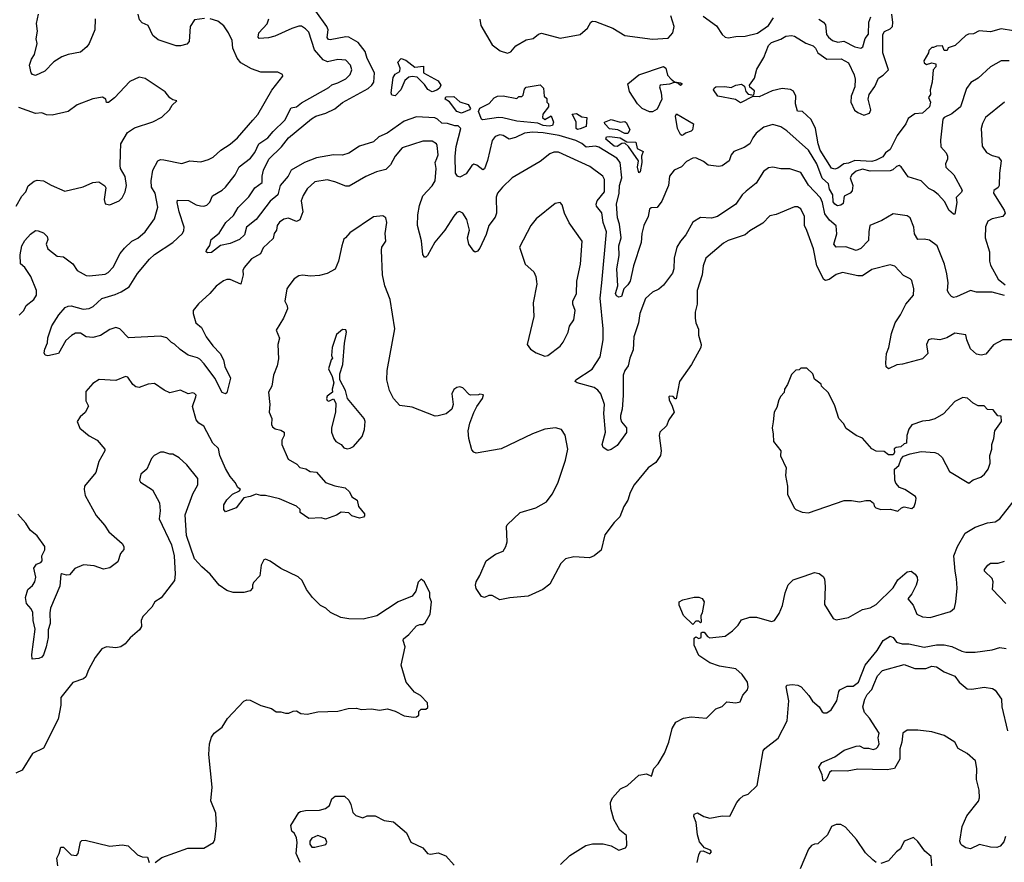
# Model space of a CAD drawing. Extents: x 1892934 to 2008621, y 567149 to 683290.
# Tile 41 of 256: x 1953221 to 1959605, y 596097 to 601560. Entities that reach past the tile are written whole.
import ezdxf

# ---------------------------------------------------------------- set-up
doc = ezdxf.new("R2010")
doc.units = 0

msp = doc.modelspace()

# ---------------------------------------------------------------- linework, layer by layer
at = {"layer": '0CON20XD'}
for points in [[(1953217.8, 599645), (1953247.8, 599675), (1953263.9, 599706.1), (1953314.2, 599745.8), (1953330.8, 599775), (1953330, 599805), (1953294.4, 599895), (1953255, 599954.5), (1953227.1, 599977.1), (1953224.4, 600035), (1953234.7, 600095), (1953255, 600128.5), (1953291.3, 600168.7), (1953325, 600192.5), (1953342.3, 600192.3), (1953375, 600178.8), (1953400, 600155), (1953403.3, 600135), (1953394.2, 600105), (1953403.8, 600075), (1953465, 600028), (1953505, 600022), (1953565, 599976.7), (1953593.8, 599935), (1953651.7, 599901.7), (1953675, 599899.2), (1953775, 599910), (1953795, 599920.6), (1953826.7, 599955), (1953873.1, 600045), (1953900.5, 600079.5), (1953949.2, 600125), (1953986.5, 600143.5), (1954034.3, 600185), (1954095, 600268.8), (1954116.9, 600345), (1954099.6, 600435), (1954075.3, 600475.3), (1954072.9, 600515), (1954085.6, 600584.4), (1954118, 600645), (1954135, 600654.3), (1954155, 600652.2), (1954273, 600627), (1954325, 600644.3), (1954395, 600638.1), (1954446.2, 600653.8), (1954475, 600668.1), (1954525, 600714.6), (1954585, 600752.7), (1954634.5, 600795), (1954731.9, 600908.1), (1954765, 600946), (1954856.7, 601103.3), (1954926.7, 601195), (1954925.9, 601205.9), (1954895, 601220), (1954785, 601220.8), (1954725, 601241.9), (1954655, 601280.6), (1954630.3, 601310.3), (1954604.3, 601375), (1954598.8, 601425), (1954575.6, 601475.6), (1954545, 601520), (1954505, 601550), (1954455.7, 601565.7)], [(1953711.2, 601565), (1953708.6, 601495), (1953672, 601405), (1953656, 601385), (1953615, 601349.2), (1953535, 601334.3), (1953495, 601318.6), (1953442.6, 601287.4), (1953385, 601227.5), (1953325, 601198), (1953305, 601203.8), (1953295.9, 601215.9), (1953285.7, 601265), (1953297.9, 601305), (1953316.5, 601335), (1953335.8, 601405), (1953328.9, 601435), (1953337.1, 601485), (1953331.2, 601535), (1953344.5, 601595)], [(1955925, 600659.2), (1955935.5, 600685), (1955928.9, 600745), (1955922.9, 600755), (1955895, 600771.9), (1955835, 600773.5), (1955701.3, 600728.7), (1955655, 600674.3), (1955625, 600619.2), (1955595, 600589.4), (1955535, 600573.3), (1955465, 600544.4), (1955358.5, 600481.5), (1955335, 600481.8), (1955265, 600510), (1955215, 600520.9), (1955135, 600510), (1955085.4, 600464.6), (1955059.4, 600420.6), (1955046.5, 600385), (1955057.1, 600315), (1955038.4, 600261.6), (1955015, 600252.1), (1954965, 600273.1), (1954933.5, 600266.5), (1954905, 600247.5), (1954890.6, 600225), (1954885.7, 600195), (1954870.4, 600175), (1954865, 600140.8), (1954799, 600081), (1954782.5, 600042.5), (1954725, 600010.5), (1954676.6, 599953.4), (1954667.9, 599935), (1954670.3, 599905), (1954656.2, 599845), (1954585, 599876.5), (1954565, 599876.5), (1954542.9, 599867.1), (1954495, 599833.1), (1954454.6, 599785.4), (1954381.2, 599718.8), (1954346.5, 599675), (1954346.5, 599655), (1954363.5, 599595), (1954400.6, 599565), (1954431.2, 599505), (1954474.7, 599444.7), (1954521.5, 599395), (1954543.5, 599355), (1954551.1, 599311.1), (1954587.8, 599235), (1954565, 599141.2), (1954555, 599133.8), (1954535, 599143.3), (1954486.1, 599236.1), (1954418.5, 599328.5), (1954388.9, 599358.9), (1954375, 599368.9), (1954314.2, 599385), (1954261.1, 599421.1), (1954225, 599456.5), (1954205, 599466.9), (1954175, 599497.8), (1954135, 599507.5), (1953927.1, 599497.1), (1953870, 599555), (1953845, 599564.6), (1953805, 599550.9), (1953745, 599512.7), (1953695, 599500), (1953653.5, 599503.5), (1953615, 599528.8), (1953582.3, 599527.7), (1953556.4, 599513.6), (1953519.7, 599480.3), (1953472.5, 599395), (1953405, 599380), (1953386.1, 599386.1), (1953380.8, 599400.8), (1953384.4, 599424.4), (1953401.4, 599465), (1953405, 599497.5), (1953430, 599575), (1953474.3, 599645.7), (1953516.9, 599693.1), (1953535, 599703.3), (1953554.5, 599705.5), (1953633.3, 599683.3), (1953672.9, 599687.1), (1953698.9, 599701.1), (1953755, 599753.5), (1953841.4, 599778.6), (1953879.2, 599795), (1953931.2, 599828.8), (1953985.7, 599915), (1954062, 600008), (1954095, 600036.9), (1954214.2, 600115.8), (1954276.3, 600173.7), (1954286.2, 600193.8), (1954287.5, 600215), (1954255, 600314), (1954241.4, 600375), (1954245, 600390), (1954315, 600387.3), (1954365, 600358.9), (1954392.6, 600352.6), (1954415, 600350.6), (1954435, 600357.5), (1954453.7, 600376.3), (1954472.4, 600417.6), (1954535, 600455.6), (1954555, 600474.4), (1954618.8, 600555), (1954645, 600605.6), (1954718.5, 600661.5), (1954745, 600698.1), (1954772.7, 600755), (1954831.1, 600795), (1954863.8, 600835), (1954941.4, 600908.6), (1954981.3, 600988.7), (1955015, 600994.3), (1955049.4, 601020.6), (1955225, 601120.6), (1955245, 601138.1), (1955285, 601150), (1955335, 601175.7), (1955364.4, 601205), (1955375.4, 601235.4), (1955365.4, 601265.4), (1955335, 601296.9), (1955285, 601301.1), (1955216.4, 601286.4), (1955189.1, 601299.1), (1955133.1, 601365), (1955095, 601479.2), (1955075, 601501.4), (1955047.4, 601517.4), (1955031.3, 601518.7), (1954986.6, 601503.4), (1954875, 601453.3), (1954835, 601443.3), (1954775, 601438.6), (1954767.8, 601447.8), (1954771.8, 601475), (1954825, 601532.7), (1954836.5, 601565)], [(1954418.8, 601568.8), (1954355, 601560), (1954326.2, 601515), (1954321.1, 601418.9), (1954305, 601402.2), (1954265, 601391.5), (1954235, 601390.8), (1954118.7, 601428.7), (1954085, 601458), (1954055, 601523.3), (1954015, 601540.8), (1953998.7, 601558.7), (1953989.4, 601595)], [(1954691.8, 600215), (1954678.6, 600165), (1954645.7, 600134.3), (1954585, 600110), (1954524.1, 600095.9), (1954465, 600050), (1954438.3, 600048.3), (1954430, 600055), (1954432.5, 600065), (1954453.9, 600096.1), (1954462.5, 600135), (1954514.5, 600175.5), (1954558.6, 600245), (1954608.3, 600291.7), (1954637.3, 600342.7), (1954707.9, 600412.1), (1954745, 600471.1), (1954794.3, 600505), (1954792.5, 600545), (1954801.2, 600585), (1954836.9, 600655), (1954918.9, 600735), (1954965, 600793.2), (1955112.8, 600917.2), (1955141.1, 600935), (1955205.6, 600954.4), (1955265, 600981.9), (1955315, 601023.3), (1955481.1, 601115), (1955504.5, 601135), (1955516.9, 601155), (1955522.5, 601215), (1955475, 601308.9), (1955461.5, 601355), (1955415, 601412.4), (1955355, 601446.8), (1955335, 601449.4), (1955235, 601428.7), (1955222.6, 601432.6), (1955214.8, 601445), (1955220.7, 601495), (1955213, 601515), (1955141.7, 601615)], [(1956204.3, 601564.3), (1956211.9, 601521.9), (1956285, 601398), (1956337.3, 601357.3), (1956385, 601344.2), (1956405, 601351.2), (1956438.3, 601391.7), (1956505, 601429.6), (1956551.3, 601438.7), (1956585, 601465.8), (1956605, 601472), (1956725, 601441.4), (1956855, 601463.3), (1956902.5, 601505), (1956923.3, 601545), (1956935, 601550), (1956955, 601548.8), (1957066.2, 601505), (1957145, 601458.6), (1957323.8, 601433.8), (1957425, 601439.5), (1957456, 601474), (1957464.6, 601515), (1957443.1, 601585)], [(1957653.5, 601583.5), (1957739.4, 601519.4), (1957775, 601464.4), (1957795, 601446.7), (1957815, 601442.3), (1957865, 601450.6), (1957925, 601453.2), (1958005, 601471.8), (1958076.9, 601523.1), (1958108.7, 601571.3)], [(1959665, 601488.8), (1959585, 601501.2), (1959515, 601482.5), (1959441.7, 601488.3), (1959405, 601467.5), (1959373.6, 601466.4), (1959355, 601457.5), (1959286.1, 601393.9), (1959241.7, 601378.3), (1959235, 601360), (1959215, 601360), (1959205, 601390), (1959165, 601387.5), (1959145, 601380), (1959135, 601380), (1959115, 601360), (1959112.5, 601345), (1959083, 601293), (1959085, 601280), (1959100.7, 601270.7), (1959135, 601280), (1959160, 601275), (1959160, 601255), (1959142.5, 601235), (1959136, 601155), (1959124.2, 601105.8), (1959126, 601075), (1959114, 601055), (1959127.1, 601025), (1959119.5, 600995), (1959075.4, 600954.6), (1959025, 600949.5), (1958981, 600919), (1958965.8, 600884.2), (1958911.1, 600808.9), (1958865, 600719.6), (1958835, 600696.2), (1958818.2, 600671.8), (1958775, 600648.5), (1958745, 600641.2), (1958635, 600647.1), (1958595, 600629.7), (1958565, 600624.7), (1958525, 600596.9), (1958505, 600590.9), (1958485, 600596.7), (1958410.9, 600715), (1958397.4, 600755), (1958380, 600855), (1958352.5, 600912.5), (1958297.5, 600965), (1958265, 600966.7), (1958251.4, 601015), (1958253.3, 601065), (1958237.8, 601097.8), (1958217.9, 601107.9), (1958165, 601113.1), (1958100.5, 601099.5), (1958015, 601059.4), (1957975, 601062.5), (1957895, 601020.8), (1957862.6, 601042.6), (1957747.5, 601065), (1957718.8, 601105), (1957723.3, 601116.7), (1957735, 601124), (1957793.2, 601126.8), (1957835, 601120), (1957865, 601135.6), (1957902, 601142), (1957919.5, 601129.5), (1957930, 601095), (1957945, 601077.5), (1957980, 601070), (1957985, 601100), (1957955, 601122.5), (1957952.5, 601135), (1957985, 601180), (1958000.6, 601239.4), (1958045.4, 601314.6), (1958075, 601392), (1958095, 601412.9), (1958155.6, 601434.4), (1958187.5, 601452.5), (1958225, 601457.5), (1958245, 601452.5), (1958318.8, 601408.8), (1958365, 601391.6), (1958381.2, 601375), (1958395, 601344.5), (1958453.7, 601303.7), (1958546.3, 601306.3), (1958595, 601280.9), (1958632.1, 601202.1), (1958637.9, 601175), (1958636.2, 601123.8), (1958610.9, 601065), (1958609.6, 601025), (1958633.8, 600973.8), (1958655, 600957.5), (1958695, 600941.4), (1958730.8, 600955), (1958740, 600975), (1958721.8, 601045), (1958729.6, 601075), (1958765, 601126.7), (1958788.1, 601181.9), (1958819.5, 601200.5), (1958853.1, 601235), (1958817.6, 601345), (1958816.3, 601463.7), (1958827.2, 601482.8), (1958865, 601500.3), (1958879.1, 601515), (1958882.5, 601542.5), (1958875.7, 601595)], [(1958402.6, 601562.6), (1958433.1, 601545), (1958446.6, 601526.6), (1958452.5, 601465), (1958465, 601446.4), (1958491.9, 601425), (1958525, 601414.7), (1958565, 601420.7), (1958635, 601384.5), (1958675, 601375.8), (1958686.9, 601385), (1958702, 601438), (1958723.6, 601466.4), (1958727.3, 601545), (1958740.3, 601579.7)], [(1955655, 601067.5), (1955635, 601070), (1955630, 601085), (1955641.9, 601185), (1955655, 601206.2), (1955686, 601225), (1955688.8, 601245), (1955672.5, 601285), (1955695, 601307.5), (1955725, 601297.5), (1955783, 601253), (1955838.3, 601258.3), (1955840, 601215), (1955935, 601163.3), (1955952.5, 601135), (1955943, 601117), (1955925, 601102.5), (1955895, 601092.5), (1955867, 601107), (1955845, 601140), (1955798.3, 601188.3), (1955765, 601192.5), (1955745, 601188), (1955718.8, 601165), (1955692.5, 601105), (1955655, 601067.5)], [(1959635.5, 601294.5), (1959585, 601294.4), (1959516, 601255), (1959435, 601180.8), (1959388, 601152), (1959360, 601115), (1959320.7, 600995), (1959265, 600948.9), (1959215, 600926.4), (1959205.6, 600915), (1959190.7, 600779.3), (1959193.1, 600735), (1959227.1, 600697.1), (1959236.5, 600675), (1959237.5, 600655), (1959224.5, 600625), (1959225.6, 600605), (1959276.5, 600555), (1959331.4, 600455), (1959327.4, 600442.6), (1959293.3, 600406.7), (1959297.5, 600375), (1959285, 600300), (1959275, 600298.8), (1959245, 600326.2), (1959218.9, 600378.9), (1959176.7, 600426.7), (1959145, 600451.4), (1959115, 600465.6), (1959065.2, 600515.2), (1958981.7, 600541.7), (1958936.8, 600606.8), (1958923.9, 600613.9), (1958905, 600609.2), (1958882.2, 600587.8), (1958865, 600581.3), (1958735, 600577.6), (1958685, 600590.4), (1958645, 600577.8), (1958616.4, 600555), (1958605.5, 600535), (1958622.2, 600485), (1958619.4, 600450.6), (1958605.6, 600435), (1958566.7, 600415), (1958560.8, 600369.2), (1958545, 600358.1), (1958524.2, 600354.2), (1958505, 600363.5), (1958495, 600378.6), (1958494, 600425), (1958471, 600461), (1958464.6, 600495), (1958425, 600533.2), (1958389, 600625), (1958335, 600713.2), (1958195, 600839.1), (1958155.2, 600865.2), (1958105, 600880.6), (1958045, 600862.9), (1957996.2, 600825), (1957974.1, 600795), (1957955, 600754.4), (1957918.1, 600731.9), (1957851.4, 600705), (1957834.5, 600685), (1957820.4, 600645), (1957775, 600612.9), (1957755, 600607.5), (1957685, 600617.1), (1957655, 600640), (1957605, 600664.4), (1957585, 600661.8), (1957545, 600640.6), (1957512.8, 600607.2), (1957465, 600583.5), (1957435, 600545.6), (1957428.6, 600485), (1957385.4, 600384.6), (1957355, 600342), (1957315, 600340), (1957305, 600331.2), (1957296.9, 600285), (1957268, 600225), (1957255.4, 600175), (1957250.4, 600115), (1957201.6, 599965), (1957178.8, 599865), (1957165, 599840.4), (1957138.2, 599815), (1957123.6, 599766.4), (1957105, 599761.5), (1957089.8, 599769.7), (1957083.8, 599785), (1957099.1, 599835), (1957092.2, 599945), (1957107.8, 600032.2), (1957106.1, 600093.9), (1957119.8, 600145), (1957110.7, 600235), (1957097.5, 600275), (1957090.6, 600365), (1957107.2, 600435), (1957109.4, 600485), (1957124.4, 600535.6), (1957114.7, 600635), (1957092.8, 600662.8), (1956975, 600734.3), (1956955, 600739.4), (1956895, 600732.8), (1956865, 600756.6), (1956825.9, 600775.9), (1956718.6, 600808.6), (1956615, 600826.4), (1956545, 600830), (1956495, 600823.8), (1956435, 600795.9), (1956395, 600785.4), (1956355, 600809.4), (1956335, 600812.9), (1956305, 600802.5), (1956284, 600776), (1956255, 600646.7), (1956235, 600594), (1956225, 600586), (1956185, 600617.5), (1956165, 600623.1), (1956152.2, 600615), (1956115, 600560), (1956075, 600540), (1956060, 600545), (1956047.1, 600565), (1956043.6, 600675), (1956051.4, 600738.6), (1956081.8, 600855), (1956065, 600872.5), (1956042.4, 600872.4), (1955995, 600886.7), (1955958.3, 600888.3), (1955931.1, 600915), (1955913.5, 600923.5), (1955795, 600930), (1955715, 600901.7), (1955604, 600825), (1955548.8, 600801.2), (1955515, 600767.5), (1955425, 600739.2), (1955356.1, 600693.9), (1955315, 600682.9), (1955255, 600684.6), (1955146.2, 600665), (1955067.5, 600635), (1954981.2, 600585), (1954962, 600545), (1954909.6, 600485), (1954895.8, 600425), (1954845, 600383.1), (1954754.6, 600265), (1954691.8, 600215)], [(1957325, 600962.5), (1957305, 600963.8), (1957257.5, 600985), (1957226.2, 601015), (1957174.4, 601095), (1957163.8, 601145), (1957235, 601202.9), (1957395, 601256.2), (1957410, 601245), (1957420.3, 601200.3), (1957444.3, 601174.3), (1957466.7, 601156.7), (1957505, 601151.2), (1957516, 601145), (1957515, 601140), (1957505, 601132.5), (1957488.3, 601148.3), (1957465, 601153.3), (1957435, 601142.2), (1957373.8, 601135), (1957369.2, 601125), (1957380.8, 601085), (1957384.2, 601045), (1957355, 600980), (1957325, 600962.5)], [(1953198, 600352), (1953235.7, 600415), (1953261.9, 600445), (1953276.4, 600483.6), (1953315.7, 600514.3), (1953335, 600520.8), (1953375, 600515.7), (1953425, 600487.1), (1953515, 600449.4), (1953633.4, 600476.6), (1953695, 600504), (1953735, 600508), (1953773.9, 600483.9), (1953780.5, 600470.5), (1953768.8, 600395), (1953776.1, 600366.1), (1953805, 600360), (1953866.2, 600385), (1953885.8, 600405), (1953906, 600445), (1953914.4, 600485), (1953905, 600542.5), (1953876, 600595), (1953872, 600615), (1953875.7, 600694.3), (1953877.5, 600755), (1953920.3, 600829.7), (1953965, 600858), (1954085, 600898), (1954142.3, 600927.7), (1954192.5, 600975), (1954210, 601005), (1954240, 601035), (1954215, 601040), (1954195, 601052.5), (1954165, 601092.5), (1954035, 601178.6), (1953995, 601187.5), (1953935, 601158.8), (1953835.7, 601054.3), (1953797, 601023), (1953783.6, 601023.6), (1953780, 601045), (1953758.3, 601058.3), (1953695, 601046.2), (1953595, 601008), (1953535, 600965.6), (1953431.9, 600941.9), (1953395, 600944.2), (1953365, 600956), (1953325, 600952.9), (1953215, 600991.5)], [(1956655, 600868.9), (1956615.2, 600874.8), (1956580, 600890), (1956445, 600902.2), (1956354, 600924), (1956325, 600926.2), (1956225, 600911.1), (1956215, 600916.2), (1956196.2, 600965), (1956205, 600987.5), (1956265, 601017.5), (1956297, 601053), (1956320, 601065), (1956355, 601067.5), (1956445, 601050), (1956458.3, 601061.7), (1956477, 601063), (1956485, 601070), (1956495, 601110), (1956505, 601122.5), (1956595, 601137.5), (1956617, 601117), (1956622.5, 601065), (1956638.3, 601048.3), (1956640, 601025), (1956650, 601015), (1956650, 600995), (1956613, 600947), (1956610, 600925), (1956626.4, 600913.6), (1956666.4, 600936.4), (1956681.4, 600895), (1956675, 600873.6), (1956655, 600868.9)], [(1956085, 600953.6), (1956056.2, 600965), (1956008, 601028), (1955980, 601045), (1955985, 601060), (1956035, 601062.5), (1956075, 601027.5), (1956129.3, 601009.3), (1956143.3, 600985), (1956136.7, 600975), (1956085, 600953.6)], [(1959605, 601026.2), (1959482.5, 600925), (1959462.4, 600887.6), (1959455.6, 600855), (1959460.7, 600740.7), (1959488.9, 600698.9), (1959525, 600679.1), (1959568, 600668), (1959584.3, 600645), (1959572.7, 600565), (1959571.4, 600485), (1959565, 600472), (1959537.9, 600452.1), (1959534.3, 600435), (1959603.3, 600325), (1959609.5, 600305), (1959595, 600283.6), (1959525, 600268.9), (1959496.9, 600253.1), (1959482.9, 600217.1), (1959479.6, 600145), (1959509.3, 600055), (1959508.8, 599995), (1959515, 599968), (1959565, 599877.5), (1959611.3, 599841.3)], [(1956837.5, 600847.5), (1956829.2, 600855), (1956828.1, 600898.1), (1956803.3, 600946.7), (1956831.7, 600951.7), (1956865, 600930), (1956897.5, 600925), (1956895, 600866.7), (1956855, 600852.2), (1956837.5, 600847.5)], [(1957515, 600810), (1957505, 600816.7), (1957486.9, 600855), (1957473.3, 600935), (1957480, 600950), (1957589.4, 600885), (1957583.3, 600845), (1957575, 600836.7), (1957537.5, 600825), (1957525, 600813.8), (1957515, 600810)], [(1957165, 600822.5), (1957145, 600822.5), (1957100, 600845), (1957045, 600853.3), (1957013.9, 600883.9), (1957012.5, 600895), (1957055, 600912), (1957113.9, 600896.1), (1957145, 600900), (1957155, 600892.5), (1957176.7, 600845), (1957165, 600822.5)], [(1957235, 600567.5), (1957225.7, 600605), (1957232.9, 600645), (1957168.8, 600738.8), (1957145, 600760), (1957125, 600757.5), (1957095, 600738.1), (1957075, 600741.1), (1957022, 600785), (1957025, 600800), (1957045, 600803.3), (1957113.3, 600793.3), (1957158.3, 600768.3), (1957215, 600766.7), (1957225.5, 600725.5), (1957264.3, 600705), (1957252.2, 600675), (1957255.6, 600635), (1957245, 600573.8), (1957235, 600567.5)], [(1959605, 599772.5), (1959525, 599794.3), (1959425, 599794.3), (1959385, 599804.5), (1959295, 599764), (1959275, 599760), (1959262.5, 599765), (1959244.3, 599784.3), (1959236.7, 599805), (1959241.4, 599855), (1959232, 599912), (1959217.1, 599975), (1959170, 600095), (1959119.8, 600129.8), (1959085, 600136.9), (1959045, 600134.2), (1959022.7, 600172.7), (1959017.8, 600215), (1958995, 600276.2), (1958975, 600288), (1958885, 600300.8), (1958810.9, 600259.1), (1958733.8, 600225), (1958725.6, 600185), (1958725, 600128.8), (1958674.2, 600075.8), (1958645, 600064.2), (1958576.6, 600086.6), (1958515, 600085.6), (1958500, 600105), (1958518.3, 600171.7), (1958514, 600224), (1958471, 600261), (1958440.5, 600300.5), (1958426.2, 600375), (1958413.7, 600405), (1958335, 600488.1), (1958285, 600569.4), (1958215, 600593.5), (1958155, 600593.3), (1958104.4, 600604.4), (1958075, 600600.6), (1958042.9, 600575), (1957995, 600500), (1957930.8, 600449.2), (1957904.4, 600425), (1957865, 600364.4), (1957745, 600284.4), (1957706.4, 600273.6), (1957635, 600277.5), (1957585, 600248), (1957539.2, 600165), (1957504.6, 600125), (1957481.4, 600085), (1957465.2, 600015), (1957463.3, 599945), (1957453.2, 599916.8), (1957395, 599840), (1957366.1, 599813.9), (1957325, 599793.3), (1957277.9, 599752.1), (1957241.8, 599655), (1957232.7, 599595), (1957203.8, 599505), (1957199.5, 599420.5), (1957177.3, 599365), (1957165.4, 599315), (1957145.4, 599285), (1957134.7, 599255.3), (1957133.9, 599123.9), (1957128.2, 599035), (1957116.5, 598995), (1957117.1, 598975), (1957123.9, 598953.9), (1957154.4, 598915), (1957155.6, 598884.4), (1957095, 598800), (1957055, 598772.5), (1957035, 598767.5), (1957005, 598787.5), (1956998, 598805), (1957020, 598885), (1957007.8, 599007.8), (1957011.8, 599065), (1956988.9, 599135), (1956968.9, 599158.9), (1956945, 599175.5), (1956835.9, 599205.9), (1956822.5, 599215), (1956826.7, 599225), (1956932.3, 599295), (1956984.7, 599375), (1957003.5, 599485), (1957004.2, 599555), (1956984.8, 599754.8), (1956995.7, 599854.3), (1957024.7, 600185), (1957003.3, 600245), (1956995, 600308), (1956961.2, 600351.2), (1956958, 600365), (1956964.8, 600385.2), (1957012.1, 600445), (1957013.7, 600523.7), (1957002.5, 600545), (1956917.3, 600607.3), (1956715, 600700.9), (1956685, 600701.1), (1956658.6, 600691.4), (1956595, 600640), (1956415, 600535.8), (1956350.8, 600475), (1956320, 600435), (1956310.9, 600409.1), (1956313.1, 600305), (1956305, 600280), (1956263.8, 600226.2), (1956245, 600168), (1956205, 600078.8), (1956190.5, 600059.5), (1956175, 600053.3), (1956165, 600058.8), (1956134.1, 600105), (1956124.7, 600145), (1956136.7, 600195), (1956120.4, 600265), (1956095, 600306.2), (1956072.7, 600317.3), (1956055, 600310), (1956035, 600286), (1955978.5, 600195), (1955912.7, 600117.3), (1955865, 600031.2), (1955855, 600020), (1955845, 600020), (1955835, 600037.5), (1955825.8, 600125.8), (1955800.4, 600225), (1955802.4, 600295), (1955812.4, 600355), (1955835, 600419.1), (1955896.1, 600483.9), (1955914, 600515), (1955920.8, 600595), (1955914.5, 600635), (1955925, 600659.2)], [(1959655, 599484.4), (1959595, 599484.2), (1959535, 599452.9), (1959485, 599392.5), (1959455.5, 599384.5), (1959425, 599392), (1959385, 599427.1), (1959361.4, 599485), (1959355, 599517.5), (1959285, 599526.9), (1959232, 599498), (1959186.4, 599483.6), (1959135, 599491.8), (1959112.5, 599485), (1959100, 599455), (1959110, 599395), (1959075, 599362), (1958945, 599326.2), (1958907.7, 599322.3), (1958855, 599297.5), (1958839.3, 599309.3), (1958836.2, 599335), (1958841.4, 599395), (1958856, 599435), (1958872.9, 599525), (1958896.4, 599595), (1958932.3, 599647.7), (1958966.7, 599715), (1959015.4, 599775), (1959018.5, 599815), (1959005, 599868.8), (1958995, 599880), (1958951.7, 599901.7), (1958895, 599962), (1958865, 599970), (1958745, 599940.4), (1958685, 599899.2), (1958655, 599899.6), (1958555, 599920.9), (1958515, 599908.1), (1958469.2, 599875), (1958445, 599868.6), (1958435, 599875.7), (1958388.5, 599965), (1958366.9, 600075), (1958325.6, 600194.4), (1958308.7, 600225), (1958310, 600285), (1958285, 600334.3), (1958265, 600347.8), (1958245, 600347.3), (1958125, 600296.9), (1958085, 600288.1), (1958039.8, 600240.2), (1957955, 600191.9), (1957925, 600164.5), (1957815, 600127.8), (1957785, 600110.6), (1957670.8, 600015), (1957652.2, 599965), (1957646.7, 599905), (1957613.5, 599805), (1957612.7, 599715), (1957600.8, 599665), (1957599.6, 599625), (1957603.9, 599595), (1957623.2, 599553.2), (1957622.1, 599515), (1957639.5, 599455), (1957637.9, 599435), (1957575.8, 599324.2), (1957499.4, 599215), (1957477, 599103), (1957471.7, 599101.7), (1957457, 599117), (1957435, 599120), (1957430, 599115), (1957432.5, 599095), (1957452.5, 599055), (1957463.8, 599015), (1957430, 598965), (1957414.1, 598925.9), (1957372, 598885), (1957367.5, 598865), (1957380, 598765), (1957376, 598735), (1957345, 598688.8), (1957296.2, 598655), (1957205, 598543.8), (1957179.6, 598495), (1957163.9, 598446.1), (1957138.1, 598405), (1957112.9, 598337.1), (1957075, 598301.2), (1957015, 598221.2), (1956990.2, 598119.8), (1956946.7, 598083.3), (1956915, 598070.8), (1956815, 598078.1), (1956760, 598065), (1956730, 598035), (1956658.5, 597901.5), (1956614, 597865), (1956517, 597823), (1956398.6, 597811.4), (1956335, 597798.8), (1956285, 597826), (1956263.9, 597826.1), (1956235, 597813.8), (1956215, 597821.2), (1956181.7, 597871.7), (1956175.8, 597895), (1956180, 597915), (1956204.2, 597955.8), (1956245, 598051.2), (1956305.9, 598094.1), (1956355.6, 598114.4), (1956373.8, 598145), (1956381.2, 598175), (1956376.7, 598275), (1956382.5, 598285), (1956465, 598364.2), (1956567.5, 598395), (1956636.2, 598435), (1956672.5, 598485), (1956710, 598555), (1956760, 598705), (1956774.1, 598775.9), (1956757.3, 598867.3), (1956733.6, 598903.6), (1956695, 598913.8), (1956625, 598906), (1956545, 598875.8), (1956342.1, 598777.9), (1956180.5, 598750.5), (1956165, 598756.2), (1956152.4, 598772.4), (1956132.9, 598845), (1956128, 598895), (1956139.2, 598945), (1956166.1, 599013.9), (1956185, 599052.5), (1956222.5, 599105), (1956228.3, 599128.3), (1956205, 599132.5), (1956195, 599127.5), (1956145, 599126.7), (1956135, 599130), (1956095, 599173.8), (1956075, 599180), (1956055, 599176), (1956035, 599163.3), (1956022.5, 599135), (1956032, 599065), (1956023.8, 599035), (1955986.7, 599005), (1955935, 598991.4), (1955915, 598990.6), (1955765, 599048.1), (1955685, 599059.2), (1955644.2, 599105), (1955618.1, 599155), (1955601.1, 599225), (1955603.3, 599285), (1955654, 599555), (1955622.9, 599745), (1955588.6, 599835), (1955574.4, 599905), (1955567.1, 600065), (1955570, 600085), (1955594.3, 600125), (1955591.4, 600175), (1955602.5, 600245), (1955596.2, 600275), (1955575, 600288), (1955515, 600282), (1955361.7, 600178.3), (1955334, 600146), (1955323.2, 600136.8), (1955309.4, 600095), (1955288, 599995), (1955267.7, 599942.3), (1955215, 599914.2), (1955165, 599900.8), (1955107.3, 599897.3), (1955055, 599904.3), (1955030.3, 599899.7), (1955000.5, 599879.5), (1954965.7, 599834.3), (1954954.4, 599815), (1954940.8, 599735), (1954956.2, 599705), (1954958, 599685), (1954930.8, 599625), (1954883.6, 599546.4), (1954906.4, 599496.4), (1954895.9, 599454.1), (1954899.1, 599360.9), (1954890.6, 599315), (1954866.7, 599255), (1954855.4, 599184.6), (1954834.4, 599145), (1954843.6, 599065), (1954838.1, 599015), (1954857.1, 598975), (1954854, 598935), (1954861.2, 598921.2), (1954877.1, 598907.1), (1954915, 598898.9), (1954935.6, 598885), (1954935.5, 598865), (1954921.2, 598835), (1954920.8, 598805), (1954961.2, 598711.2), (1955019.1, 598679.1), (1955037, 598657), (1955077.3, 598647.3), (1955105, 598630), (1955145, 598627.5), (1955205, 598559.1), (1955265, 598537.6), (1955331.2, 598525), (1955358.8, 598498.8), (1955375, 598466.2), (1955410, 598445), (1955417.5, 598405), (1955457, 598357), (1955457, 598343), (1955450, 598335), (1955425, 598327.5), (1955375, 598343.3), (1955355, 598362.5), (1955305, 598366.2), (1955275, 598347.5), (1955205, 598322.5), (1955175, 598330), (1955095, 598326.2), (1955040, 598365), (1955040, 598385), (1955016.8, 598406.8), (1954905, 598454.4), (1954815, 598476.2), (1954785, 598474.4), (1954755, 598483.1), (1954715, 598468), (1954675, 598461.2), (1954625, 598395.7), (1954555, 598370), (1954544.1, 598384.1), (1954545.8, 598415), (1954565, 598447.5), (1954602, 598485), (1954647.5, 598505), (1954652.5, 598515), (1954635, 598526.7), (1954618.9, 598558.9), (1954585, 598598.1), (1954555, 598650), (1954518.8, 598735), (1954509.6, 598779.6), (1954473.6, 598813.6), (1954415.7, 598925), (1954383.8, 598945), (1954366, 598965), (1954342.1, 599052.1), (1954364.2, 599115), (1954364.7, 599125), (1954355, 599137.2), (1954345, 599140.7), (1954314.4, 599134.4), (1954265, 599158), (1954195, 599141.9), (1954157.9, 599157.9), (1954095, 599201.2), (1954055, 599198), (1953996.4, 599176.4), (1953975, 599180), (1953955, 599194.2), (1953922.2, 599242.2), (1953907.9, 599247.9), (1953845, 599221.9), (1953737.7, 599227.7), (1953695, 599200.4), (1953650.7, 599149.3), (1953649.8, 599089.8), (1953667.5, 599055), (1953645, 599013.8), (1953614.4, 598985.6)], [(1956625, 599378.8), (1956645, 599382), (1956725, 599443.8), (1956745, 599468.8), (1956777.1, 599535), (1956786.6, 599573.4), (1956813.3, 599615), (1956822.5, 599675), (1956808, 599715), (1956807.5, 599735), (1956830.6, 599785), (1956833.1, 599865), (1956856.9, 599975), (1956868.1, 600125), (1956782.7, 600242.7), (1956754.2, 600305), (1956739.2, 600359.2), (1956725.9, 600375.9), (1956692.4, 600367.6), (1956570.3, 600269.7), (1956534.5, 600225.5), (1956461.2, 600085), (1956497.5, 599975), (1956555, 599926.2), (1956568.6, 599895), (1956572.7, 599862.7), (1956574.2, 599845), (1956551.4, 599725), (1956554.3, 599635), (1956512.5, 599455), (1956533.6, 599423.6), (1956569.3, 599399.3), (1956625, 599378.8)], [(1955345, 598778.8), (1955365, 598781.2), (1955385, 598793.3), (1955442.7, 598857.3), (1955455.9, 598904.1), (1955461.2, 598955), (1955453.8, 598975), (1955346.2, 599105), (1955333.3, 599155), (1955297.5, 599225), (1955297.5, 599265), (1955316.1, 599323.9), (1955327, 599463), (1955340, 599535), (1955335, 599550), (1955315, 599552.5), (1955275, 599520), (1955247.5, 599435), (1955243.3, 599383.3), (1955250, 599365), (1955240, 599355), (1955223.6, 599296.4), (1955247, 599247), (1955257.5, 599205), (1955247.5, 599165), (1955250, 599145), (1955215, 599120), (1955210, 599105), (1955215, 599091.2), (1955225, 599086.2), (1955255, 599102.5), (1955270, 599075), (1955268.8, 599015), (1955243.8, 598915), (1955243.3, 598885), (1955258.8, 598845), (1955270, 598825), (1955305, 598806.2), (1955322.5, 598785), (1955345, 598778.8)], [(1958335, 598363.8), (1958566.4, 598443.6), (1958615, 598443.3), (1958665, 598433.3), (1958707, 598443), (1958735, 598442.5), (1958756.4, 598426.4), (1958762.5, 598405), (1958772.5, 598395), (1958805, 598383.8), (1958865, 598386.7), (1958915, 598374), (1958937.5, 598395), (1958955, 598401.2), (1959005, 598390), (1959020, 598405), (1959029.3, 598430.7), (1959033.3, 598455), (1959028.3, 598468.3), (1958960, 598515), (1958925, 598526.7), (1958901.2, 598555), (1958894, 598575), (1958893.8, 598646.2), (1958920.7, 598669.3), (1958936.4, 598713.6), (1958950.7, 598729.3), (1958993.9, 598746.1), (1959065, 598760), (1959155, 598753.3), (1959175, 598746.2), (1959202.3, 598722.3), (1959250.5, 598630.5), (1959375.4, 598554.6), (1959403.1, 598576.9), (1959453.3, 598595), (1959477, 598613), (1959500, 598645), (1959513.3, 598685), (1959511.2, 598735), (1959523.8, 598775), (1959523.9, 598806.1), (1959537.5, 598845), (1959543.3, 598895), (1959587.5, 598955), (1959585, 598990), (1959561.7, 598991.7), (1959531.7, 599031.7), (1959495, 599032.5), (1959475, 599056.7), (1959435, 599057.5), (1959402.5, 599075), (1959366.1, 599106.1), (1959335, 599110), (1959284.4, 599085.6), (1959210, 599005), (1959155, 598973.3), (1959118.3, 598961.7), (1959075, 598958), (1959005, 598933.3), (1958986.7, 598905), (1958973.3, 598865), (1958970, 598815), (1958955, 598810), (1958935, 598790), (1958903, 598787), (1958891.7, 598778.3), (1958892.5, 598755), (1958885, 598740), (1958855, 598740), (1958825, 598760), (1958775, 598762.5), (1958747, 598777), (1958686.4, 598846.4), (1958643.9, 598863.9), (1958580.5, 598910.5), (1958563, 598943), (1958532.5, 598975), (1958505.9, 599055.9), (1958465, 599140), (1958420, 599185), (1958416.4, 599196.4), (1958375, 599230), (1958362.5, 599265), (1958325, 599300), (1958285, 599300), (1958275, 599290), (1958253, 599287), (1958225, 599260), (1958200, 599195), (1958180, 599165), (1958177, 599143), (1958155, 599120), (1958143.6, 599096.4), (1958130, 599045), (1958113.3, 599015), (1958106.2, 598953.8), (1958098.8, 598915), (1958107, 598873), (1958107.5, 598825), (1958155.9, 598765.9), (1958153, 598733), (1958190, 598655), (1958186.7, 598605), (1958198.8, 598535), (1958198.8, 598485), (1958242.5, 598395), (1958252.5, 598385), (1958295, 598366.7), (1958335, 598363.8)], [(1953614.4, 598985.6), (1953593.3, 598955), (1953612.1, 598912.1), (1953672, 598862), (1953723, 598833), (1953772.5, 598775), (1953772.5, 598765), (1953734.4, 598695), (1953715.7, 598625), (1953642.5, 598535), (1953638.6, 598515), (1953645.5, 598475.5), (1953718, 598345), (1953772.3, 598282.3), (1953798.8, 598238.8), (1953886.2, 598165), (1953896.7, 598145), (1953897.5, 598125), (1953875, 598100), (1953857.5, 598045), (1953805, 598006.7), (1953765, 597997.5), (1953705, 598020), (1953635, 598025.7), (1953578.2, 598001.8), (1953545, 597962), (1953525, 597959.2), (1953495, 597966.7), (1953487.5, 597962.5), (1953482.4, 597887.6), (1953422, 597745), (1953416, 597715), (1953420, 597645), (1953406, 597605), (1953406.2, 597555), (1953394, 597495), (1953375, 597442.5), (1953365, 597427.5), (1953345, 597417.5), (1953303.3, 597415), (1953300, 597445), (1953321.7, 597608.3), (1953308, 597665), (1953306.8, 597716.8), (1953295, 597741.2), (1953266, 597775), (1953260, 597815), (1953273.4, 597866.6), (1953305, 597892), (1953319.4, 597915), (1953325.7, 597945), (1953314.2, 598005), (1953330.3, 598029.7), (1953358.3, 598041.7), (1953367.5, 598052.5), (1953366, 598085), (1953385, 598122.5), (1953384.2, 598144.2), (1953333.9, 598213.9), (1953289.5, 598249.5), (1953262, 598295), (1953208.6, 598355)], [(1955205.5, 597745.5), (1955172.1, 597762.1), (1955118.8, 597815), (1955080, 597865), (1955053.3, 597925), (1955027.9, 597947.9), (1954915, 598001.9), (1954845, 598050), (1954815, 598063.3), (1954805, 598057.5), (1954786.8, 598023.2), (1954779.2, 597955), (1954738.3, 597911.7), (1954730, 597895), (1954730, 597875), (1954715, 597857.3), (1954675, 597845.8), (1954605, 597846.5), (1954565, 597860), (1954515, 597894.4), (1954455.3, 597965.3), (1954402.3, 598012.3), (1954355.6, 598065.6), (1954302.9, 598215), (1954295, 598350), (1954344.1, 598485.9), (1954376.2, 598545), (1954376, 598585), (1954305, 598673.3), (1954255, 598720), (1954215, 598743.3), (1954193.9, 598743.9), (1954155, 598756.2), (1954135, 598756.2), (1954093.3, 598735), (1954076.2, 598715), (1954046, 598645), (1954006.4, 598613.6), (1953997.5, 598575), (1954005, 598562.5), (1954082.7, 598512.7), (1954127.5, 598427.5), (1954132, 598375), (1954126.7, 598325), (1954205.5, 598155.5), (1954223.2, 598083.2), (1954229.4, 597965), (1954224.3, 597925), (1954137.8, 597812.2), (1954098.2, 597785), (1954078.7, 597751.3), (1954019.4, 597690.6), (1954008.1, 597665), (1954012, 597625), (1953998, 597605), (1953937.9, 597552.1), (1953905.5, 597514.5), (1953876.7, 597495), (1953845, 597488.6), (1953785, 597494), (1953755, 597482), (1953710, 597425), (1953667.5, 597345), (1953650.5, 597299.5), (1953635, 597287.5), (1953565, 597262.5), (1953489.2, 597165), (1953487.5, 597115), (1953470.8, 597025), (1953375, 596837.5), (1953305, 596802.5), (1953236.7, 596695), (1953197.5, 596675)], [(1956727.9, 596082.1), (1956788.3, 596141.7), (1956892.5, 596205), (1956935, 596216), (1957005, 596217.5), (1957055, 596203.3), (1957105, 596176.7), (1957149.3, 596190.7), (1957156.7, 596205), (1957155, 596270), (1957112.5, 596305), (1957074, 596374), (1957053.3, 596445), (1957050.8, 596485), (1957063.8, 596515), (1957117.3, 596572.7), (1957162.5, 596595), (1957235, 596662.5), (1957285, 596670), (1957317.5, 596655), (1957333.3, 596705), (1957361.2, 596735), (1957400.8, 596805), (1957428.9, 596875), (1957450.6, 596965), (1957475, 597006.2), (1957525, 597031.2), (1957575, 597040), (1957675, 597032.5), (1957735, 597092.5), (1957775, 597107.5), (1957805, 597137.5), (1957865, 597130), (1957893, 597137), (1957909.3, 597180.7), (1957939.2, 597215), (1957944.2, 597235), (1957940, 597265), (1957905, 597313.8), (1957865, 597351.2), (1957758.8, 597368.8), (1957695, 597390), (1957625, 597437.5), (1957594.2, 597505.8), (1957595, 597550), (1957605, 597560), (1957625, 597547.5), (1957640, 597555), (1957640, 597585), (1957645, 597590), (1957658.3, 597588.3), (1957680.5, 597560.5), (1957695, 597552), (1957795, 597564), (1957842.7, 597597.3), (1957880, 597635), (1957901.5, 597668.5), (1957955, 597686.7), (1957997.3, 597687.3), (1958095, 597659.2), (1958115, 597664.2), (1958145, 597710), (1958167.1, 597762.9), (1958184.4, 597844.4), (1958204, 597896), (1958235, 597928.1), (1958308, 597952), (1958375, 597975.8), (1958405, 597968.8), (1958430.5, 597950.5), (1958438, 597935), (1958444, 597885), (1958439.5, 597769.5), (1958495, 597677.5), (1958515, 597668.8), (1958595, 597683.8), (1958685, 597736.2), (1958735, 597746.2), (1958775, 597768), (1958883.4, 597876.6), (1958915, 597928.8), (1958975, 597980), (1959000, 597985), (1959026.7, 597965), (1959038.8, 597945), (1959041.2, 597925), (1959034, 597895), (1959005, 597836.7), (1958980, 597805), (1959013.4, 597763.4), (1959038, 597705), (1959075, 597688.1), (1959125, 597684.4), (1959255, 597724.2), (1959281.2, 597745), (1959291.4, 597785), (1959299.2, 597875), (1959295.8, 597935), (1959285.4, 597984.6), (1959277.8, 598085), (1959301.1, 598145), (1959350, 598230), (1959415, 598270.8), (1959495, 598297.5), (1959545, 598304.3), (1959576.2, 598325), (1959700.8, 598485)], [(1959614.4, 597775), (1959527.7, 597865), (1959531.6, 597915), (1959526.8, 597936.8), (1959476.9, 597985), (1959475.6, 597995), (1959497, 598023), (1959515, 598035.6), (1959565, 598036.8), (1959605, 598049.1)], [(1954100, 596095), (1954142.2, 596127.8), (1954310.9, 596189.1), (1954415, 596188.8), (1954477.5, 596225), (1954486.7, 596245), (1954496.7, 596335), (1954492, 596415), (1954460, 596495), (1954470, 596585), (1954447.1, 596795), (1954452.9, 596865), (1954465, 596907.5), (1954483.3, 596935), (1954535, 596973.3), (1954569.7, 597030.3), (1954675, 597142.5), (1954695, 597150), (1954715, 597148.6), (1954785, 597112.9), (1954853.6, 597093.6), (1954885, 597072.5), (1954915, 597072.5), (1954945, 597063.3), (1954966.4, 597063.6), (1954995, 597077.5), (1955015, 597080), (1955045, 597062.5), (1955085, 597056.7), (1955155, 597072.5), (1955285, 597076.7), (1955350, 597095), (1955405, 597096.7), (1955435, 597088.8), (1955503, 597093), (1955555, 597083.3), (1955605, 597092.5), (1955655, 597077.5), (1955715, 597047.5), (1955775, 597037.5), (1955795, 597040), (1955808.3, 597051.7), (1955810, 597075), (1955825, 597090), (1955855, 597090), (1955868.3, 597101.7), (1955865, 597130), (1955819.3, 597179.3), (1955780.7, 597200.7), (1955727.5, 597265), (1955693.8, 597375), (1955721.2, 597495), (1955706.7, 597535), (1955710, 597545), (1955745, 597573.8), (1955795, 597630), (1955815, 597640), (1955835, 597640), (1955849.5, 597650.5), (1955882.5, 597705), (1955891.2, 597785), (1955881.2, 597815), (1955880, 597845), (1955846.1, 597916.1), (1955825, 597932.5), (1955805, 597912.5), (1955788.8, 597855), (1955765, 597822.5), (1955675, 597786.2), (1955537.5, 597695), (1955447.3, 597672.7), (1955355, 597676), (1955304.3, 597684.3), (1955235.8, 597715.8), (1955205.5, 597745.5)], [(1957585, 597640), (1957525, 597697.5), (1957497.5, 597765), (1957497.5, 597785), (1957520.7, 597799.3), (1957593.9, 597816.1), (1957625, 597816.2), (1957645, 597807.5), (1957660, 597785), (1957646.7, 597715), (1957637.5, 597695), (1957640, 597655), (1957635, 597650), (1957625, 597660), (1957605, 597660), (1957585, 597640)], [(1957614.2, 596095), (1957623.9, 596146.1), (1957635, 596170), (1957651.7, 596171.7), (1957695, 596152.5), (1957707.5, 596165), (1957700, 596175), (1957661.7, 596191.7), (1957629.3, 596229.3), (1957616, 596275), (1957607.5, 596355), (1957591.4, 596395), (1957595, 596410), (1957615, 596417.1), (1957656.7, 596395), (1957695, 596383.8), (1957775, 596398.8), (1957825, 596396.2), (1957870.9, 596485), (1957891.2, 596508.8), (1957912.7, 596527.2), (1957945, 596538.5), (1958003.3, 596595), (1958040.5, 596819.5), (1958052.5, 596835), (1958138.6, 596901.4), (1958197.3, 597015), (1958207.4, 597145), (1958189.6, 597235), (1958195, 597245.2), (1958230.3, 597250.3), (1958266.7, 597245), (1958287.5, 597235), (1958338.2, 597178.2), (1958361.7, 597141.7), (1958403.8, 597105), (1958423, 597073), (1958435, 597066.2), (1958455, 597066.2), (1958481.2, 597085), (1958518.6, 597145), (1958531.4, 597205), (1958538.6, 597215), (1958585, 597240), (1958625, 597240), (1958660, 597265), (1958703.2, 597375), (1958779.9, 597470.1), (1958819.1, 597535), (1958865, 597564.3), (1958885, 597555.7), (1958905.3, 597525.3), (1958943.4, 597513.4), (1958985, 597512.5), (1959085, 597492.1), (1959165, 597507.8), (1959215, 597506.8), (1959265, 597496.1), (1959328.8, 597465), (1959355, 597459.2), (1959415, 597459.4), (1959525, 597474), (1959575, 597490.8), (1959616, 597484)], [(1959612.5, 596265), (1959600.6, 596229.4), (1959578.1, 596201.9), (1959557, 596193), (1959515, 596194.4), (1959445, 596211.8), (1959385, 596184.3), (1959355, 596191.5), (1959331.9, 596205), (1959321.9, 596215), (1959316.7, 596235), (1959331.2, 596328.8), (1959362.2, 596397.8), (1959436.6, 596493.4), (1959444.3, 596515), (1959442.7, 596565), (1959424, 596634), (1959427.7, 596705), (1959417.3, 596755), (1959363.3, 596803.3), (1959305, 596836), (1959285, 596875.4), (1959215, 596918.4), (1959135, 596943.1), (1959045, 596954.6), (1958975, 596954.4), (1958947.8, 596935), (1958941.2, 596875), (1958926.9, 596833.1), (1958927.3, 596765), (1958892.2, 596705), (1958846.1, 596696.1), (1958655, 596700), (1958585, 596688.9), (1958485, 596690), (1958471.7, 596678.3), (1958455, 596640), (1958440, 596625), (1958430, 596625), (1958423.8, 596665), (1958402.5, 596715), (1958422.5, 596745), (1958505, 596781.9), (1958565.5, 596824.5), (1958645, 596850), (1958665, 596852), (1958695, 596837.5), (1958725, 596838.1), (1958755, 596828.8), (1958775, 596834), (1958785.6, 596845), (1958793.3, 596865), (1958787.9, 596905), (1958792.9, 596935), (1958731.5, 597031.5), (1958697.3, 597067.3), (1958686.8, 597105), (1958700.7, 597155), (1958716.5, 597185), (1958745, 597218.5), (1958759.2, 597249.2), (1958783.1, 597306.9), (1958815, 597340.8), (1958955, 597379.1), (1959025, 597354.6), (1959095, 597354.7), (1959135, 597368.9), (1959165, 597364.6), (1959215, 597332.8), (1959285, 597304.4), (1959311.8, 597265), (1959365, 597222.8), (1959395, 597220.3), (1959475, 597233.1), (1959528, 597225), (1959545, 597212.9), (1959586.7, 597155), (1959588.2, 597105), (1959625, 596950)], [(1955040, 596095), (1955013.3, 596155), (1955021.2, 596225), (1955016.1, 596256.1), (1955003, 596283), (1954985, 596300), (1954980, 596335), (1955030.5, 596419.5), (1955042.5, 596427.5), (1955075, 596432.5), (1955165, 596434.4), (1955203, 596447), (1955230, 596465), (1955245, 596508.8), (1955265.7, 596525.7), (1955327.5, 596525), (1955355, 596500), (1955368.3, 596471.7), (1955380.6, 596420.6), (1955400, 596400), (1955445, 596385.8), (1955475, 596398), (1955525, 596397.5), (1955585, 596369.2), (1955645, 596358.8), (1955728.8, 596288.8), (1955756.8, 596226.8), (1955835, 596190), (1955865, 596154), (1955885, 596150), (1955935, 596157.5), (1955985, 596138.8), (1956038.8, 596078.8)], [(1958775, 596096.7), (1958752.3, 596112.3), (1958705, 596158.8), (1958645.6, 596245), (1958575, 596326), (1958545, 596342), (1958515, 596341.4), (1958485, 596329.4), (1958459.5, 596275), (1958395, 596216.7), (1958374.4, 596215.6), (1958354.5, 596205.5), (1958335, 596183.3), (1958282, 596055)], [(1955135, 596194.5), (1955206.4, 596213.6), (1955212.7, 596227.3), (1955205, 596251.9), (1955155, 596271.2), (1955115.4, 596254.6), (1955102.5, 596235), (1955102.5, 596215), (1955115, 596196), (1955135, 596194.5)], [(1953468.8, 596075), (1953461.2, 596125), (1953478.1, 596155), (1953488.8, 596195), (1953505, 596195.6), (1953555, 596145.4), (1953589.7, 596140.3), (1953601.1, 596155), (1953615, 596230), (1953625, 596239.2), (1953645, 596240.8), (1953805, 596200.8), (1953885, 596211.2), (1953925, 596204), (1953986, 596145), (1954015, 596133.3), (1954050.6, 596130.6), (1954060.5, 596095)], [(1959135.6, 596075), (1959130, 596135), (1959090, 596170), (1959045, 596231.2), (1959015, 596257.5), (1958955, 596233.3), (1958932.5, 596185), (1958906, 596165), (1958855, 596106.7), (1958805, 596090)]]:
    msp.add_lwpolyline(points, dxfattribs=at)

doc.saveas('drawing.dxf')
